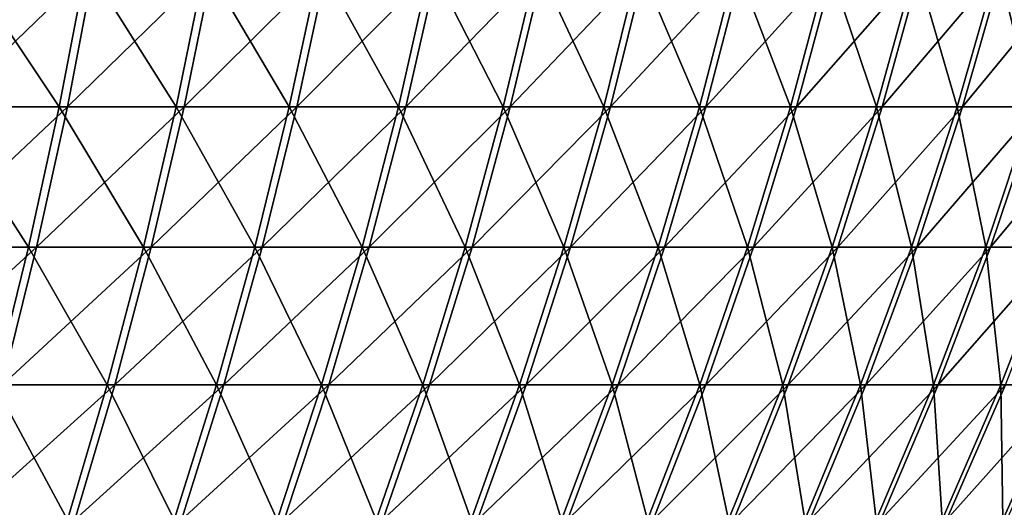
# Model space of a CAD drawing. Header units: millimetres. Extents: x -80 to 80, y -80 to 80.
# Tile 56 of 170: x 41 to 64, y -37 to -25. Entities that reach past the tile are written whole.
import ezdxf

# ---------------------------------------------------------------- set-up
doc = ezdxf.new("R2010")
doc.units = ezdxf.units.MM
doc.header["$LTSCALE"] = 13.670324
doc.layers.add('1', color=7, linetype='CONTINUOUS')
doc.layers.add('2', color=7, linetype='CONTINUOUS')

msp = doc.modelspace()

# ---------------------------------------------------------------- linework, layer by layer
at = {"layer": '1', "color": 7, "linetype": 'Continuous'}
for points in [[(42.414, -27.362, 62.067), (43.047, -24.056, 62.994), (39.624, -27.362, 63.885), (42.414, -27.362, 62.067)], [(39.624, -27.362, 63.885), (43.047, -24.056, 62.994), (40.216, -24.056, 64.838), (39.624, -27.362, 63.885)], [(45.121, -27.362, 60.129), (45.794, -24.056, 61.026), (42.414, -27.362, 62.067), (45.121, -27.362, 60.129)], [(42.414, -27.362, 62.067), (45.794, -24.056, 61.026), (43.047, -24.056, 62.994), (42.414, -27.362, 62.067)], [(47.739, -27.362, 58.072), (48.451, -24.056, 58.938), (45.121, -27.362, 60.129), (47.739, -27.362, 58.072)], [(45.121, -27.362, 60.129), (48.451, -24.056, 58.938), (45.794, -24.056, 61.026), (45.121, -27.362, 60.129)], [(50.263, -27.362, 55.901), (51.014, -24.056, 56.735), (47.739, -27.362, 58.072), (50.263, -27.362, 55.901)], [(47.739, -27.362, 58.072), (51.014, -24.056, 56.735), (48.451, -24.056, 58.938), (47.739, -27.362, 58.072)], [(52.689, -27.362, 53.621), (53.476, -24.056, 54.421), (50.263, -27.362, 55.901), (52.689, -27.362, 53.621)], [(50.263, -27.362, 55.901), (53.476, -24.056, 54.421), (51.014, -24.056, 56.735), (50.263, -27.362, 55.901)], [(55.012, -27.362, 51.235), (55.833, -24.056, 52), (52.689, -27.362, 53.621), (55.012, -27.362, 51.235)], [(52.689, -27.362, 53.621), (55.833, -24.056, 52), (53.476, -24.056, 54.421), (52.689, -27.362, 53.621)], [(57.226, -27.362, 48.749), (58.081, -24.056, 49.477), (55.012, -27.362, 51.235), (57.226, -27.362, 48.749)], [(55.012, -27.362, 51.235), (58.081, -24.056, 49.477), (55.833, -24.056, 52), (55.012, -27.362, 51.235)], [(59.329, -27.362, 46.167), (60.214, -24.056, 46.856), (57.226, -27.362, 48.749), (59.329, -27.362, 46.167)], [(57.226, -27.362, 48.749), (60.214, -24.056, 46.856), (58.081, -24.056, 49.477), (57.226, -27.362, 48.749)], [(61.315, -27.362, 43.495), (62.23, -24.056, 44.144), (59.329, -27.362, 46.167), (61.315, -27.362, 43.495)], [(59.329, -27.362, 46.167), (62.23, -24.056, 44.144), (60.214, -24.056, 46.856), (59.329, -27.362, 46.167)], [(63.181, -27.362, 40.738), (64.123, -24.056, 41.346), (61.315, -27.362, 43.495), (63.181, -27.362, 40.738)], [(61.315, -27.362, 43.495), (64.123, -24.056, 41.346), (62.23, -24.056, 44.144), (61.315, -27.362, 43.495)], [(64.922, -27.362, 37.9), (65.891, -24.056, 38.466), (63.181, -27.362, 40.738), (64.922, -27.362, 37.9)], [(63.181, -27.362, 40.738), (65.891, -24.056, 38.466), (64.123, -24.056, 41.346), (63.181, -27.362, 40.738)], [(41.701, -30.615, 61.023), (42.414, -27.362, 62.067), (38.958, -30.615, 62.81), (41.701, -30.615, 61.023)], [(38.958, -30.615, 62.81), (42.414, -27.362, 62.067), (39.624, -27.362, 63.885), (38.958, -30.615, 62.81)], [(44.362, -30.615, 59.117), (45.121, -27.362, 60.129), (41.701, -30.615, 61.023), (44.362, -30.615, 59.117)], [(41.701, -30.615, 61.023), (45.121, -27.362, 60.129), (42.414, -27.362, 62.067), (41.701, -30.615, 61.023)], [(46.936, -30.615, 57.095), (47.739, -27.362, 58.072), (44.362, -30.615, 59.117), (46.936, -30.615, 57.095)], [(44.362, -30.615, 59.117), (47.739, -27.362, 58.072), (45.121, -27.362, 60.129), (44.362, -30.615, 59.117)], [(49.418, -30.615, 54.96), (50.263, -27.362, 55.901), (46.936, -30.615, 57.095), (49.418, -30.615, 54.96)], [(46.936, -30.615, 57.095), (50.263, -27.362, 55.901), (47.739, -27.362, 58.072), (46.936, -30.615, 57.095)], [(51.803, -30.615, 52.718), (52.689, -27.362, 53.621), (49.418, -30.615, 54.96), (51.803, -30.615, 52.718)], [(49.418, -30.615, 54.96), (52.689, -27.362, 53.621), (50.263, -27.362, 55.901), (49.418, -30.615, 54.96)], [(54.086, -30.615, 50.373), (55.012, -27.362, 51.235), (51.803, -30.615, 52.718), (54.086, -30.615, 50.373)], [(51.803, -30.615, 52.718), (55.012, -27.362, 51.235), (52.689, -27.362, 53.621), (51.803, -30.615, 52.718)], [(56.263, -30.615, 47.929), (57.226, -27.362, 48.749), (54.086, -30.615, 50.373), (56.263, -30.615, 47.929)], [(54.086, -30.615, 50.373), (57.226, -27.362, 48.749), (55.012, -27.362, 51.235), (54.086, -30.615, 50.373)], [(58.33, -30.615, 45.391), (59.329, -27.362, 46.167), (56.263, -30.615, 47.929), (58.33, -30.615, 45.391)], [(56.263, -30.615, 47.929), (59.329, -27.362, 46.167), (57.226, -27.362, 48.749), (56.263, -30.615, 47.929)], [(60.283, -30.615, 42.763), (61.315, -27.362, 43.495), (58.33, -30.615, 45.391), (60.283, -30.615, 42.763)], [(58.33, -30.615, 45.391), (61.315, -27.362, 43.495), (59.329, -27.362, 46.167), (58.33, -30.615, 45.391)], [(62.117, -30.615, 40.052), (63.181, -27.362, 40.738), (60.283, -30.615, 42.763), (62.117, -30.615, 40.052)], [(60.283, -30.615, 42.763), (63.181, -27.362, 40.738), (61.315, -27.362, 43.495), (60.283, -30.615, 42.763)], [(63.83, -30.615, 37.263), (64.922, -27.362, 37.9), (62.117, -30.615, 40.052), (63.83, -30.615, 37.263)], [(62.117, -30.615, 40.052), (64.922, -27.362, 37.9), (63.181, -27.362, 40.738), (62.117, -30.615, 40.052)], [(65.417, -30.615, 34.4), (66.537, -27.362, 34.989), (63.83, -30.615, 37.263), (65.417, -30.615, 34.4)], [(63.83, -30.615, 37.263), (66.537, -27.362, 34.989), (64.922, -27.362, 37.9), (63.83, -30.615, 37.263)], [(40.907, -33.809, 59.862), (41.701, -30.615, 61.023), (38.217, -33.809, 61.615), (40.907, -33.809, 59.862)], [(38.217, -33.809, 61.615), (41.701, -30.615, 61.023), (38.958, -30.615, 62.81), (38.217, -33.809, 61.615)], [(43.518, -33.809, 57.992), (44.362, -30.615, 59.117), (40.907, -33.809, 59.862), (43.518, -33.809, 57.992)], [(40.907, -33.809, 59.862), (44.362, -30.615, 59.117), (41.701, -30.615, 61.023), (40.907, -33.809, 59.862)], [(46.043, -33.809, 56.009), (46.936, -30.615, 57.095), (43.518, -33.809, 57.992), (46.043, -33.809, 56.009)], [(43.518, -33.809, 57.992), (46.936, -30.615, 57.095), (44.362, -30.615, 59.117), (43.518, -33.809, 57.992)], [(48.478, -33.809, 53.915), (49.418, -30.615, 54.96), (46.043, -33.809, 56.009), (48.478, -33.809, 53.915)], [(46.043, -33.809, 56.009), (49.418, -30.615, 54.96), (46.936, -30.615, 57.095), (46.043, -33.809, 56.009)], [(50.817, -33.809, 51.716), (51.803, -30.615, 52.718), (48.478, -33.809, 53.915), (50.817, -33.809, 51.716)], [(48.478, -33.809, 53.915), (51.803, -30.615, 52.718), (49.418, -30.615, 54.96), (48.478, -33.809, 53.915)], [(53.057, -33.809, 49.415), (54.086, -30.615, 50.373), (50.817, -33.809, 51.716), (53.057, -33.809, 49.415)], [(50.817, -33.809, 51.716), (54.086, -30.615, 50.373), (51.803, -30.615, 52.718), (50.817, -33.809, 51.716)], [(55.193, -33.809, 47.017), (56.263, -30.615, 47.929), (53.057, -33.809, 49.415), (55.193, -33.809, 47.017)], [(53.057, -33.809, 49.415), (56.263, -30.615, 47.929), (54.086, -30.615, 50.373), (53.057, -33.809, 49.415)], [(57.221, -33.809, 44.527), (58.33, -30.615, 45.391), (55.193, -33.809, 47.017), (57.221, -33.809, 44.527)], [(55.193, -33.809, 47.017), (58.33, -30.615, 45.391), (56.263, -30.615, 47.929), (55.193, -33.809, 47.017)], [(59.136, -33.809, 41.95), (60.283, -30.615, 42.763), (57.221, -33.809, 44.527), (59.136, -33.809, 41.95)], [(57.221, -33.809, 44.527), (60.283, -30.615, 42.763), (58.33, -30.615, 45.391), (57.221, -33.809, 44.527)], [(60.936, -33.809, 39.29), (62.117, -30.615, 40.052), (59.136, -33.809, 41.95), (60.936, -33.809, 39.29)], [(59.136, -33.809, 41.95), (62.117, -30.615, 40.052), (60.283, -30.615, 42.763), (59.136, -33.809, 41.95)], [(62.616, -33.809, 36.554), (63.83, -30.615, 37.263), (60.936, -33.809, 39.29), (62.616, -33.809, 36.554)], [(60.936, -33.809, 39.29), (63.83, -30.615, 37.263), (62.117, -30.615, 40.052), (60.936, -33.809, 39.29)], [(64.173, -33.809, 33.745), (65.417, -30.615, 34.4), (62.616, -33.809, 36.554), (64.173, -33.809, 33.745)], [(62.616, -33.809, 36.554), (65.417, -30.615, 34.4), (63.83, -30.615, 37.263), (62.616, -33.809, 36.554)], [(42.591, -36.94, 56.758), (43.518, -33.809, 57.992), (40.036, -36.94, 58.588), (42.591, -36.94, 56.758)], [(40.036, -36.94, 58.588), (43.518, -33.809, 57.992), (40.907, -33.809, 59.862), (40.036, -36.94, 58.588)], [(45.063, -36.94, 54.816), (46.043, -33.809, 56.009), (42.591, -36.94, 56.758), (45.063, -36.94, 54.816)], [(42.591, -36.94, 56.758), (46.043, -33.809, 56.009), (43.518, -33.809, 57.992), (42.591, -36.94, 56.758)], [(47.446, -36.94, 52.767), (48.478, -33.809, 53.915), (45.063, -36.94, 54.816), (47.446, -36.94, 52.767)], [(45.063, -36.94, 54.816), (48.478, -33.809, 53.915), (46.043, -33.809, 56.009), (45.063, -36.94, 54.816)], [(49.735, -36.94, 50.615), (50.817, -33.809, 51.716), (47.446, -36.94, 52.767), (49.735, -36.94, 50.615)], [(47.446, -36.94, 52.767), (50.817, -33.809, 51.716), (48.478, -33.809, 53.915), (47.446, -36.94, 52.767)], [(51.928, -36.94, 48.363), (53.057, -33.809, 49.415), (49.735, -36.94, 50.615), (51.928, -36.94, 48.363)], [(49.735, -36.94, 50.615), (53.057, -33.809, 49.415), (50.817, -33.809, 51.716), (49.735, -36.94, 50.615)], [(54.018, -36.94, 46.016), (55.193, -33.809, 47.017), (51.928, -36.94, 48.363), (54.018, -36.94, 46.016)], [(51.928, -36.94, 48.363), (55.193, -33.809, 47.017), (53.057, -33.809, 49.415), (51.928, -36.94, 48.363)], [(56.003, -36.94, 43.579), (57.221, -33.809, 44.527), (54.018, -36.94, 46.016), (56.003, -36.94, 43.579)], [(54.018, -36.94, 46.016), (57.221, -33.809, 44.527), (55.193, -33.809, 47.017), (54.018, -36.94, 46.016)], [(57.877, -36.94, 41.057), (59.136, -33.809, 41.95), (56.003, -36.94, 43.579), (57.877, -36.94, 41.057)], [(56.003, -36.94, 43.579), (59.136, -33.809, 41.95), (57.221, -33.809, 44.527), (56.003, -36.94, 43.579)], [(59.638, -36.94, 38.454), (60.936, -33.809, 39.29), (57.877, -36.94, 41.057), (59.638, -36.94, 38.454)], [(57.877, -36.94, 41.057), (60.936, -33.809, 39.29), (59.136, -33.809, 41.95), (57.877, -36.94, 41.057)], [(61.283, -36.94, 35.776), (62.616, -33.809, 36.554), (59.638, -36.94, 38.454), (61.283, -36.94, 35.776)], [(59.638, -36.94, 38.454), (62.616, -33.809, 36.554), (60.936, -33.809, 39.29), (59.638, -36.94, 38.454)], [(62.807, -36.94, 33.027), (64.173, -33.809, 33.745), (61.283, -36.94, 35.776), (62.807, -36.94, 33.027)], [(61.283, -36.94, 35.776), (64.173, -33.809, 33.745), (62.616, -33.809, 36.554), (61.283, -36.94, 35.776)], [(64.207, -36.94, 30.214), (65.604, -33.809, 30.871), (62.807, -36.94, 33.027), (64.207, -36.94, 30.214)], [(62.807, -36.94, 33.027), (65.604, -33.809, 30.871), (64.173, -33.809, 33.745), (62.807, -36.94, 33.027)]]:
    msp.add_3dface(points, dxfattribs=at)
at = {"layer": '2', "color": 7, "linetype": 'Continuous'}
for points in [[(40.018, -24.056, -64.961), (42.225, -27.362, -62.197), (39.429, -27.362, -64.005), (40.018, -24.056, -64.961)], [(42.855, -24.056, -63.125), (42.225, -27.362, -62.197), (40.018, -24.056, -64.961), (42.855, -24.056, -63.125)], [(42.855, -24.056, -63.125), (44.937, -27.362, -60.266), (42.225, -27.362, -62.197), (42.855, -24.056, -63.125)], [(45.608, -24.056, -61.166), (44.937, -27.362, -60.266), (42.855, -24.056, -63.125), (45.608, -24.056, -61.166)], [(45.608, -24.056, -61.166), (47.561, -27.362, -58.217), (44.937, -27.362, -60.266), (45.608, -24.056, -61.166)], [(48.271, -24.056, -59.086), (47.561, -27.362, -58.217), (45.608, -24.056, -61.166), (48.271, -24.056, -59.086)], [(48.271, -24.056, -59.086), (50.093, -27.362, -56.054), (47.561, -27.362, -58.217), (48.271, -24.056, -59.086)], [(50.84, -24.056, -56.891), (50.093, -27.362, -56.054), (48.271, -24.056, -59.086), (50.84, -24.056, -56.891)], [(50.84, -24.056, -56.891), (52.525, -27.362, -53.781), (50.093, -27.362, -56.054), (50.84, -24.056, -56.891)], [(53.309, -24.056, -54.584), (52.525, -27.362, -53.781), (50.84, -24.056, -56.891), (53.309, -24.056, -54.584)], [(53.309, -24.056, -54.584), (54.855, -27.362, -51.403), (52.525, -27.362, -53.781), (53.309, -24.056, -54.584)], [(55.674, -24.056, -52.17), (54.855, -27.362, -51.403), (53.309, -24.056, -54.584), (55.674, -24.056, -52.17)], [(55.674, -24.056, -52.17), (57.077, -27.362, -48.924), (54.855, -27.362, -51.403), (55.674, -24.056, -52.17)], [(57.929, -24.056, -49.654), (57.077, -27.362, -48.924), (55.674, -24.056, -52.17), (57.929, -24.056, -49.654)], [(57.929, -24.056, -49.654), (59.188, -27.362, -46.348), (57.077, -27.362, -48.924), (57.929, -24.056, -49.654)], [(60.071, -24.056, -47.04), (59.188, -27.362, -46.348), (57.929, -24.056, -49.654), (60.071, -24.056, -47.04)], [(60.071, -24.056, -47.04), (61.182, -27.362, -43.682), (59.188, -27.362, -46.348), (60.071, -24.056, -47.04)], [(62.095, -24.056, -44.334), (61.182, -27.362, -43.682), (60.071, -24.056, -47.04), (62.095, -24.056, -44.334)], [(62.095, -24.056, -44.334), (63.056, -27.362, -40.93), (61.182, -27.362, -43.682), (62.095, -24.056, -44.334)], [(63.997, -24.056, -41.541), (63.056, -27.362, -40.93), (62.095, -24.056, -44.334), (63.997, -24.056, -41.541)], [(63.997, -24.056, -41.541), (64.806, -27.362, -38.098), (63.056, -27.362, -40.93), (63.997, -24.056, -41.541)], [(65.774, -24.056, -38.667), (64.806, -27.362, -38.098), (63.997, -24.056, -41.541), (65.774, -24.056, -38.667)], [(39.429, -27.362, -64.005), (41.514, -30.615, -61.15), (38.766, -30.615, -62.928), (39.429, -27.362, -64.005)], [(42.225, -27.362, -62.197), (41.514, -30.615, -61.15), (39.429, -27.362, -64.005), (42.225, -27.362, -62.197)], [(42.225, -27.362, -62.197), (44.181, -30.615, -59.252), (41.514, -30.615, -61.15), (42.225, -27.362, -62.197)], [(44.937, -27.362, -60.266), (44.181, -30.615, -59.252), (42.225, -27.362, -62.197), (44.937, -27.362, -60.266)], [(44.937, -27.362, -60.266), (46.761, -30.615, -57.238), (44.181, -30.615, -59.252), (44.937, -27.362, -60.266)], [(47.561, -27.362, -58.217), (46.761, -30.615, -57.238), (44.937, -27.362, -60.266), (47.561, -27.362, -58.217)], [(47.561, -27.362, -58.217), (49.25, -30.615, -55.111), (46.761, -30.615, -57.238), (47.561, -27.362, -58.217)], [(50.093, -27.362, -56.054), (49.25, -30.615, -55.111), (47.561, -27.362, -58.217), (50.093, -27.362, -56.054)], [(50.093, -27.362, -56.054), (51.641, -30.615, -52.876), (49.25, -30.615, -55.111), (50.093, -27.362, -56.054)], [(52.525, -27.362, -53.781), (51.641, -30.615, -52.876), (50.093, -27.362, -56.054), (52.525, -27.362, -53.781)], [(52.525, -27.362, -53.781), (53.932, -30.615, -50.538), (51.641, -30.615, -52.876), (52.525, -27.362, -53.781)], [(54.855, -27.362, -51.403), (53.932, -30.615, -50.538), (52.525, -27.362, -53.781), (54.855, -27.362, -51.403)], [(54.855, -27.362, -51.403), (56.117, -30.615, -48.1), (53.932, -30.615, -50.538), (54.855, -27.362, -51.403)], [(57.077, -27.362, -48.924), (56.117, -30.615, -48.1), (54.855, -27.362, -51.403), (57.077, -27.362, -48.924)], [(57.077, -27.362, -48.924), (58.192, -30.615, -45.568), (56.117, -30.615, -48.1), (57.077, -27.362, -48.924)], [(59.188, -27.362, -46.348), (58.192, -30.615, -45.568), (57.077, -27.362, -48.924), (59.188, -27.362, -46.348)], [(59.188, -27.362, -46.348), (60.152, -30.615, -42.947), (58.192, -30.615, -45.568), (59.188, -27.362, -46.348)], [(61.182, -27.362, -43.682), (60.152, -30.615, -42.947), (59.188, -27.362, -46.348), (61.182, -27.362, -43.682)], [(61.182, -27.362, -43.682), (61.995, -30.615, -40.242), (60.152, -30.615, -42.947), (61.182, -27.362, -43.682)], [(63.056, -27.362, -40.93), (61.995, -30.615, -40.242), (61.182, -27.362, -43.682), (63.056, -27.362, -40.93)], [(63.056, -27.362, -40.93), (63.716, -30.615, -37.457), (61.995, -30.615, -40.242), (63.056, -27.362, -40.93)], [(64.806, -27.362, -38.098), (63.716, -30.615, -37.457), (63.056, -27.362, -40.93), (64.806, -27.362, -38.098)], [(64.806, -27.362, -38.098), (65.312, -30.615, -34.599), (63.716, -30.615, -37.457), (64.806, -27.362, -38.098)], [(41.514, -30.615, -61.15), (40.724, -33.809, -59.987), (38.766, -30.615, -62.928), (41.514, -30.615, -61.15)], [(41.514, -30.615, -61.15), (43.341, -33.809, -58.125), (40.724, -33.809, -59.987), (41.514, -30.615, -61.15)], [(44.181, -30.615, -59.252), (43.341, -33.809, -58.125), (41.514, -30.615, -61.15), (44.181, -30.615, -59.252)], [(44.181, -30.615, -59.252), (45.872, -33.809, -56.149), (43.341, -33.809, -58.125), (44.181, -30.615, -59.252)], [(46.761, -30.615, -57.238), (45.872, -33.809, -56.149), (44.181, -30.615, -59.252), (46.761, -30.615, -57.238)], [(46.761, -30.615, -57.238), (48.313, -33.809, -54.063), (45.872, -33.809, -56.149), (46.761, -30.615, -57.238)], [(49.25, -30.615, -55.111), (48.313, -33.809, -54.063), (46.761, -30.615, -57.238), (49.25, -30.615, -55.111)], [(49.25, -30.615, -55.111), (50.659, -33.809, -51.871), (48.313, -33.809, -54.063), (49.25, -30.615, -55.111)], [(51.641, -30.615, -52.876), (50.659, -33.809, -51.871), (49.25, -30.615, -55.111), (51.641, -30.615, -52.876)], [(51.641, -30.615, -52.876), (52.906, -33.809, -49.577), (50.659, -33.809, -51.871), (51.641, -30.615, -52.876)], [(53.932, -30.615, -50.538), (52.906, -33.809, -49.577), (51.641, -30.615, -52.876), (53.932, -30.615, -50.538)], [(53.932, -30.615, -50.538), (55.05, -33.809, -47.185), (52.906, -33.809, -49.577), (53.932, -30.615, -50.538)], [(56.117, -30.615, -48.1), (55.05, -33.809, -47.185), (53.932, -30.615, -50.538), (56.117, -30.615, -48.1)], [(56.117, -30.615, -48.1), (57.085, -33.809, -44.702), (55.05, -33.809, -47.185), (56.117, -30.615, -48.1)], [(58.192, -30.615, -45.568), (57.085, -33.809, -44.702), (56.117, -30.615, -48.1), (58.192, -30.615, -45.568)], [(58.192, -30.615, -45.568), (59.008, -33.809, -42.13), (57.085, -33.809, -44.702), (58.192, -30.615, -45.568)], [(60.152, -30.615, -42.947), (59.008, -33.809, -42.13), (58.192, -30.615, -45.568), (60.152, -30.615, -42.947)], [(60.152, -30.615, -42.947), (60.816, -33.809, -39.476), (59.008, -33.809, -42.13), (60.152, -30.615, -42.947)], [(61.995, -30.615, -40.242), (60.816, -33.809, -39.476), (60.152, -30.615, -42.947), (61.995, -30.615, -40.242)], [(61.995, -30.615, -40.242), (62.504, -33.809, -36.745), (60.816, -33.809, -39.476), (61.995, -30.615, -40.242)], [(63.716, -30.615, -37.457), (62.504, -33.809, -36.745), (61.995, -30.615, -40.242), (63.716, -30.615, -37.457)], [(63.716, -30.615, -37.457), (64.07, -33.809, -33.941), (62.504, -33.809, -36.745), (63.716, -30.615, -37.457)], [(65.312, -30.615, -34.599), (64.07, -33.809, -33.941), (63.716, -30.615, -37.457), (65.312, -30.615, -34.599)], [(65.312, -30.615, -34.599), (65.51, -33.809, -31.071), (64.07, -33.809, -33.941), (65.312, -30.615, -34.599)], [(40.724, -33.809, -59.987), (42.418, -36.94, -56.887), (39.857, -36.94, -58.71), (40.724, -33.809, -59.987)], [(43.341, -33.809, -58.125), (42.418, -36.94, -56.887), (40.724, -33.809, -59.987), (43.341, -33.809, -58.125)], [(43.341, -33.809, -58.125), (44.895, -36.94, -54.953), (42.418, -36.94, -56.887), (43.341, -33.809, -58.125)], [(45.872, -33.809, -56.149), (44.895, -36.94, -54.953), (43.341, -33.809, -58.125), (45.872, -33.809, -56.149)], [(45.872, -33.809, -56.149), (47.284, -36.94, -52.912), (44.895, -36.94, -54.953), (45.872, -33.809, -56.149)], [(48.313, -33.809, -54.063), (47.284, -36.94, -52.912), (45.872, -33.809, -56.149), (48.313, -33.809, -54.063)], [(48.313, -33.809, -54.063), (49.581, -36.94, -50.766), (47.284, -36.94, -52.912), (48.313, -33.809, -54.063)], [(50.659, -33.809, -51.871), (49.581, -36.94, -50.766), (48.313, -33.809, -54.063), (50.659, -33.809, -51.871)], [(50.659, -33.809, -51.871), (51.78, -36.94, -48.521), (49.581, -36.94, -50.766), (50.659, -33.809, -51.871)], [(52.906, -33.809, -49.577), (51.78, -36.94, -48.521), (50.659, -33.809, -51.871), (52.906, -33.809, -49.577)], [(52.906, -33.809, -49.577), (53.877, -36.94, -46.181), (51.78, -36.94, -48.521), (52.906, -33.809, -49.577)], [(55.05, -33.809, -47.185), (53.877, -36.94, -46.181), (52.906, -33.809, -49.577), (55.05, -33.809, -47.185)], [(55.05, -33.809, -47.185), (55.869, -36.94, -43.75), (53.877, -36.94, -46.181), (55.05, -33.809, -47.185)], [(57.085, -33.809, -44.702), (55.869, -36.94, -43.75), (55.05, -33.809, -47.185), (57.085, -33.809, -44.702)], [(57.085, -33.809, -44.702), (57.752, -36.94, -41.233), (55.869, -36.94, -43.75), (57.085, -33.809, -44.702)], [(59.008, -33.809, -42.13), (57.752, -36.94, -41.233), (57.085, -33.809, -44.702), (59.008, -33.809, -42.13)], [(59.008, -33.809, -42.13), (59.521, -36.94, -38.636), (57.752, -36.94, -41.233), (59.008, -33.809, -42.13)], [(60.816, -33.809, -39.476), (59.521, -36.94, -38.636), (59.008, -33.809, -42.13), (60.816, -33.809, -39.476)], [(60.816, -33.809, -39.476), (61.173, -36.94, -35.962), (59.521, -36.94, -38.636), (60.816, -33.809, -39.476)], [(62.504, -33.809, -36.745), (61.173, -36.94, -35.962), (60.816, -33.809, -39.476), (62.504, -33.809, -36.745)], [(62.504, -33.809, -36.745), (62.705, -36.94, -33.219), (61.173, -36.94, -35.962), (62.504, -33.809, -36.745)], [(64.07, -33.809, -33.941), (62.705, -36.94, -33.219), (62.504, -33.809, -36.745), (64.07, -33.809, -33.941)], [(64.07, -33.809, -33.941), (64.115, -36.94, -30.41), (62.705, -36.94, -33.219), (64.07, -33.809, -33.941)], [(65.51, -33.809, -31.071), (64.115, -36.94, -30.41), (64.07, -33.809, -33.941), (65.51, -33.809, -31.071)], [(65.51, -33.809, -31.071), (65.398, -36.94, -27.541), (64.115, -36.94, -30.41), (65.51, -33.809, -31.071)]]:
    msp.add_3dface(points, dxfattribs=at)

doc.saveas('drawing.dxf')
